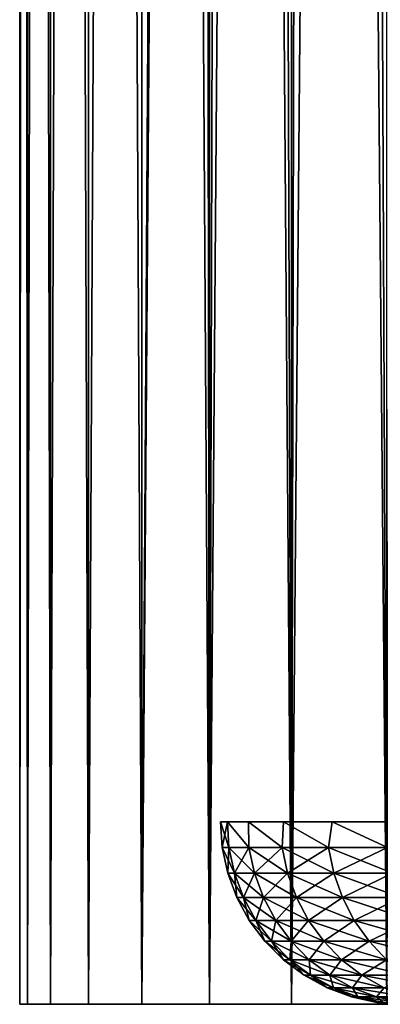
# Model space of a CAD drawing. Header units: millimetres. Extents: x -99 to 221, y -61 to 39.
# Tile 2 of 256: x -13 to -11.02, y -36.8 to -31.4. Entities that reach past the tile are written whole.
import ezdxf

# ---------------------------------------------------------------- set-up
doc = ezdxf.new("R2010")
doc.units = ezdxf.units.MM
doc.header["$LTSCALE"] = 33.374815
for name, color, linetype in [('1', 7, 'CONTINUOUS'), ('2', 7, 'CONTINUOUS'), ('3', 7, 'CONTINUOUS'), ('8', 7, 'CONTINUOUS'), ('9', 7, 'CONTINUOUS')]:
    doc.layers.add(name, color=color, linetype=linetype)

msp = doc.modelspace()

# ---------------------------------------------------------------- linework, layer by layer
at = {"layer": '1', "color": 7, "linetype": 'Continuous'}
for points in [[(-13, 23), (-12.9578, 23, -1.0461), (-13, -36.8), (-13, 23)], [(-13, -36.8), (-12.9578, 23, -1.0461), (-12.9578, -36.8, -1.046), (-13, -36.8)], [(-12.9578, 23, -1.0461), (-12.8317, 23, -2.0853), (-12.9578, -36.8, -1.046), (-12.9578, 23, -1.0461)], [(-12.9578, -36.8, -1.046), (-12.8317, 23, -2.0853), (-12.8317, -36.8, -2.0853), (-12.9578, -36.8, -1.046)], [(-12.8317, 23, -2.0853), (-12.6222, 23, -3.1111), (-12.8317, -36.8, -2.0853), (-12.8317, 23, -2.0853)], [(-12.8317, -36.8, -2.0853), (-12.6222, 23, -3.1111), (-12.6222, -36.8, -3.1111), (-12.8317, -36.8, -2.0853)], [(-12.6222, 23, -3.1111), (-12.331, 23, -4.1167), (-12.6222, -36.8, -3.1111), (-12.6222, 23, -3.1111)], [(-12.6222, -36.8, -3.1111), (-12.331, 23, -4.1167), (-12.331, -36.8, -4.1167), (-12.6222, -36.8, -3.1111)], [(-12.331, 23, -4.1167), (-11.9597, 23, -5.0956), (-12.331, -36.8, -4.1167), (-12.331, 23, -4.1167)], [(-12.331, -36.8, -4.1167), (-11.9597, 23, -5.0956), (-12.0208, 13.1533, -4.9497), (-12.331, -36.8, -4.1167)], [(-12.0208, 4.8467, -4.9497), (-12.331, -36.8, -4.1167), (-12.0208, 13.1533, -4.9497), (-12.0208, 4.8467, -4.9497)], [(-11.9597, -36.8, -5.0956), (-12.331, -36.8, -4.1167), (-12.0208, 4.8467, -4.9497), (-11.9597, -36.8, -5.0956)], [(-11.8489, 4.4042, -5.3483), (-11.9597, -36.8, -5.0956), (-12.0208, 4.8467, -4.9497), (-11.8489, 4.4042, -5.3483)], [(-11.6484, 4.0017, -5.7719), (-11.9597, -36.8, -5.0956), (-11.8489, 4.4042, -5.3483), (-11.6484, 4.0017, -5.7719)], [(-11.5109, -36.8, -6.0414), (-11.9597, -36.8, -5.0956), (-11.6484, 4.0017, -5.7719), (-11.5109, -36.8, -6.0414)], [(-11.4204, 3.6446, -6.2109), (-11.5109, -36.8, -6.0414), (-11.6484, 4.0017, -5.7719), (-11.4204, 3.6446, -6.2109)], [(-11.1663, 3.3359, -6.6568), (-11.5109, -36.8, -6.0414), (-11.4204, 3.6446, -6.2109), (-11.1663, 3.3359, -6.6568)], [(-10.9875, -36.8, -6.948), (-11.5109, -36.8, -6.0414), (-11.1663, 3.3359, -6.6568), (-10.9875, -36.8, -6.948)], [(-10.888, 3.0766, -7.1028), (-10.9875, -36.8, -6.948), (-11.1663, 3.3359, -6.6568), (-10.888, 3.0766, -7.1028)]]:
    msp.add_3dface(points, dxfattribs=at)
at = {"layer": '2', "color": 7, "linetype": 'Continuous'}
for points in [[(-12.9578, 23, 1.0461), (-13, 23), (-12.9578, -36.8, 1.046), (-12.9578, 23, 1.0461)], [(-13, 23), (-13, -36.8), (-12.9578, -36.8, 1.046), (-13, 23)], [(-12.8317, -36.8, 2.0853), (-12.9578, 23, 1.0461), (-12.9578, -36.8, 1.046), (-12.8317, -36.8, 2.0853)], [(-12.8317, 23, 2.0853), (-12.9578, 23, 1.0461), (-12.8317, -36.8, 2.0853), (-12.8317, 23, 2.0853)], [(-12.6222, -36.8, 3.1111), (-12.8317, 23, 2.0853), (-12.8317, -36.8, 2.0853), (-12.6222, -36.8, 3.1111)], [(-12.6222, 23, 3.1111), (-12.8317, 23, 2.0853), (-12.6222, -36.8, 3.1111), (-12.6222, 23, 3.1111)], [(-12.331, -36.8, 4.1167), (-12.6222, 23, 3.1111), (-12.6222, -36.8, 3.1111), (-12.331, -36.8, 4.1167)], [(-12.331, 23, 4.1167), (-12.6222, 23, 3.1111), (-12.331, -36.8, 4.1167), (-12.331, 23, 4.1167)], [(-11.9597, -36.8, 5.0956), (-12.331, 23, 4.1167), (-12.331, -36.8, 4.1167), (-11.9597, -36.8, 5.0956)], [(-11.9597, 23, 5.0956), (-12.331, 23, 4.1167), (-11.9597, -36.8, 5.0956), (-11.9597, 23, 5.0956)], [(-11.5109, -36.8, 6.0414), (-11.9597, 23, 5.0956), (-11.9597, -36.8, 5.0956), (-11.5109, -36.8, 6.0414)], [(-11.5109, 23, 6.0414), (-11.9597, 23, 5.0956), (-11.5109, -36.8, 6.0414), (-11.5109, 23, 6.0414)], [(-10.9875, -36.8, 6.948), (-11.5109, 23, 6.0414), (-11.5109, -36.8, 6.0414), (-10.9875, -36.8, 6.948)], [(-10.9875, 23, 6.9481), (-11.5109, 23, 6.0414), (-10.9875, -36.8, 6.948), (-10.9875, 23, 6.9481)]]:
    msp.add_3dface(points, dxfattribs=at)
at = {"layer": '3', "color": 7, "linetype": 'Continuous'}
for points in [[(-11.9611, -36.8, 0.9656), (-13, -36.8), (-12, -36.8), (-11.9611, -36.8, 0.9656)], [(-12.9578, -36.8, 1.046), (-13, -36.8), (-11.9611, -36.8, 0.9656), (-12.9578, -36.8, 1.046)], [(-13, -36.8), (-12.9578, -36.8, -1.046), (-12, -36.8), (-13, -36.8)], [(-11.9611, -36.8, -0.9656), (-12.9578, -36.8, -1.046), (-11.8446, -36.8, -1.925), (-11.9611, -36.8, -0.9656)], [(-12, -36.8), (-12.9578, -36.8, -1.046), (-11.9611, -36.8, -0.9656), (-12, -36.8)], [(-12.9578, -36.8, -1.046), (-12.8317, -36.8, -2.0853), (-11.8446, -36.8, -1.925), (-12.9578, -36.8, -1.046)], [(-12.8317, -36.8, 2.0853), (-12.9578, -36.8, 1.046), (-11.8446, -36.8, 1.925), (-12.8317, -36.8, 2.0853)], [(-11.8446, -36.8, 1.925), (-12.9578, -36.8, 1.046), (-11.9611, -36.8, 0.9656), (-11.8446, -36.8, 1.925)], [(-11.8446, -36.8, -1.925), (-12.8317, -36.8, -2.0853), (-11.6513, -36.8, -2.8718), (-11.8446, -36.8, -1.925)], [(-12.8317, -36.8, -2.0853), (-12.6222, -36.8, -3.1111), (-11.6513, -36.8, -2.8718), (-12.8317, -36.8, -2.0853)], [(-12.6222, -36.8, 3.1111), (-12.8317, -36.8, 2.0853), (-11.6513, -36.8, 2.8718), (-12.6222, -36.8, 3.1111)], [(-11.6513, -36.8, 2.8718), (-12.8317, -36.8, 2.0853), (-11.8446, -36.8, 1.925), (-11.6513, -36.8, 2.8718)], [(-11.6513, -36.8, -2.8718), (-12.6222, -36.8, -3.1111), (-11.3824, -36.8, -3.8), (-11.6513, -36.8, -2.8718)], [(-12.6222, -36.8, -3.1111), (-12.331, -36.8, -4.1167), (-11.3824, -36.8, -3.8), (-12.6222, -36.8, -3.1111)], [(-12.331, -36.8, 4.1167), (-12.6222, -36.8, 3.1111), (-11.3824, -36.8, 3.8), (-12.331, -36.8, 4.1167)], [(-11.3824, -36.8, 3.8), (-12.6222, -36.8, 3.1111), (-11.6513, -36.8, 2.8718), (-11.3824, -36.8, 3.8)], [(-11.3824, -36.8, -3.8), (-12.331, -36.8, -4.1167), (-11.0397, -36.8, -4.7036), (-11.3824, -36.8, -3.8)], [(-12.331, -36.8, -4.1167), (-11.9597, -36.8, -5.0956), (-11.0397, -36.8, -4.7036), (-12.331, -36.8, -4.1167)], [(-11.9597, -36.8, 5.0956), (-12.331, -36.8, 4.1167), (-11.0397, -36.8, 4.7036), (-11.9597, -36.8, 5.0956)], [(-11.0397, -36.8, 4.7036), (-12.331, -36.8, 4.1167), (-11.3824, -36.8, 3.8), (-11.0397, -36.8, 4.7036)], [(-11.0397, -36.8, -4.7036), (-11.9597, -36.8, -5.0956), (-10.6255, -36.8, -5.5767), (-11.0397, -36.8, -4.7036)], [(-11.9597, -36.8, -5.0956), (-11.5109, -36.8, -6.0414), (-10.6255, -36.8, -5.5767), (-11.9597, -36.8, -5.0956)], [(-11.5109, -36.8, 6.0414), (-11.9597, -36.8, 5.0956), (-10.6255, -36.8, 5.5767), (-11.5109, -36.8, 6.0414)], [(-10.6255, -36.8, 5.5767), (-11.9597, -36.8, 5.0956), (-11.0397, -36.8, 4.7036), (-10.6255, -36.8, 5.5767)], [(-10.6255, -36.8, -5.5767), (-11.5109, -36.8, -6.0414), (-10.1423, -36.8, -6.4136), (-10.6255, -36.8, -5.5767)], [(-11.5109, -36.8, -6.0414), (-10.9875, -36.8, -6.948), (-10.1423, -36.8, -6.4136), (-11.5109, -36.8, -6.0414)], [(-10.9875, -36.8, 6.948), (-11.5109, -36.8, 6.0414), (-10.1423, -36.8, 6.4136), (-10.9875, -36.8, 6.948)], [(-10.1423, -36.8, 6.4136), (-11.5109, -36.8, 6.0414), (-10.6255, -36.8, 5.5767), (-10.1423, -36.8, 6.4136)]]:
    msp.add_3dface(points, dxfattribs=at)
at = {"layer": '8', "color": 3, "linetype": 'Continuous'}
for points in [[(-11.8614, -35.8, -0.9576), (-11.89, -35.941), (-11.9, -35.8), (-11.8614, -35.8, -0.9576)], [(-11.8534, -35.941, -0.9329), (-11.89, -35.941), (-11.8614, -35.8, -0.9576), (-11.8534, -35.941, -0.9329)], [(-11.7459, -35.8, -1.9089), (-11.7436, -35.941, -1.86), (-11.8614, -35.8, -0.9576), (-11.7459, -35.8, -1.9089)], [(-11.7436, -35.941, -1.86), (-11.8534, -35.941, -0.9329), (-11.8614, -35.8, -0.9576), (-11.7436, -35.941, -1.86)], [(-11.5542, -35.8, -2.8479), (-11.5615, -35.941, -2.7757), (-11.7459, -35.8, -1.9089), (-11.5542, -35.8, -2.8479)], [(-11.5615, -35.941, -2.7757), (-11.7436, -35.941, -1.86), (-11.7459, -35.8, -1.9089), (-11.5615, -35.941, -2.7757)], [(-11.3081, -35.941, -3.6742), (-11.5615, -35.941, -2.7757), (-11.5542, -35.8, -2.8479), (-11.3081, -35.941, -3.6742)], [(-11.2876, -35.8, -3.7683), (-11.3081, -35.941, -3.6742), (-11.5542, -35.8, -2.8479), (-11.2876, -35.8, -3.7683)], [(-10.9849, -35.941, -4.5501), (-11.3081, -35.941, -3.6742), (-11.2876, -35.8, -3.7683), (-10.9849, -35.941, -4.5501)], [(-10.9478, -35.8, -4.6644), (-10.9849, -35.941, -4.5501), (-11.2876, -35.8, -3.7683), (-10.9478, -35.8, -4.6644)], [(-11.8534, -35.941, -0.9329), (-11.8598, -36.0806), (-11.89, -35.941), (-11.8534, -35.941, -0.9329)], [(-11.8233, -36.0806, -0.9305), (-11.8598, -36.0806), (-11.8534, -35.941, -0.9329), (-11.8233, -36.0806, -0.9305)], [(-11.7436, -35.941, -1.86), (-11.8233, -36.0806, -0.9305), (-11.8534, -35.941, -0.9329), (-11.7436, -35.941, -1.86)], [(-11.7138, -36.0806, -1.8553), (-11.8233, -36.0806, -0.9305), (-11.7436, -35.941, -1.86), (-11.7138, -36.0806, -1.8553)], [(-11.5615, -35.941, -2.7757), (-11.7138, -36.0806, -1.8553), (-11.7436, -35.941, -1.86), (-11.5615, -35.941, -2.7757)], [(-11.5321, -36.0806, -2.7686), (-11.7138, -36.0806, -1.8553), (-11.5615, -35.941, -2.7757), (-11.5321, -36.0806, -2.7686)], [(-11.3081, -35.941, -3.6742), (-11.5321, -36.0806, -2.7686), (-11.5615, -35.941, -2.7757), (-11.3081, -35.941, -3.6742)], [(-11.2794, -36.0806, -3.6649), (-11.5321, -36.0806, -2.7686), (-11.3081, -35.941, -3.6742), (-11.2794, -36.0806, -3.6649)], [(-10.9849, -35.941, -4.5501), (-11.2794, -36.0806, -3.6649), (-11.3081, -35.941, -3.6742), (-10.9849, -35.941, -4.5501)], [(-10.957, -36.0806, -4.5386), (-11.2794, -36.0806, -3.6649), (-10.9849, -35.941, -4.5501), (-10.957, -36.0806, -4.5386)], [(-11.8233, -36.0806, -0.9305), (-11.81, -36.2145), (-11.8598, -36.0806), (-11.8233, -36.0806, -0.9305)], [(-11.7736, -36.2145, -0.9266), (-11.81, -36.2145), (-11.8233, -36.0806, -0.9305), (-11.7736, -36.2145, -0.9266)], [(-11.7138, -36.0806, -1.8553), (-11.7736, -36.2145, -0.9266), (-11.8233, -36.0806, -0.9305), (-11.7138, -36.0806, -1.8553)], [(-11.6646, -36.2145, -1.8475), (-11.7736, -36.2145, -0.9266), (-11.7138, -36.0806, -1.8553), (-11.6646, -36.2145, -1.8475)], [(-11.5321, -36.0806, -2.7686), (-11.6646, -36.2145, -1.8475), (-11.7138, -36.0806, -1.8553), (-11.5321, -36.0806, -2.7686)], [(-11.4837, -36.2145, -2.757), (-11.6646, -36.2145, -1.8475), (-11.5321, -36.0806, -2.7686), (-11.4837, -36.2145, -2.757)], [(-11.2794, -36.0806, -3.6649), (-11.4837, -36.2145, -2.757), (-11.5321, -36.0806, -2.7686), (-11.2794, -36.0806, -3.6649)], [(-11.232, -36.2145, -3.6495), (-11.4837, -36.2145, -2.757), (-11.2794, -36.0806, -3.6649), (-11.232, -36.2145, -3.6495)], [(-10.957, -36.0806, -4.5386), (-11.232, -36.2145, -3.6495), (-11.2794, -36.0806, -3.6649), (-10.957, -36.0806, -4.5386)], [(-10.9111, -36.2145, -4.5195), (-11.232, -36.2145, -3.6495), (-10.957, -36.0806, -4.5386), (-10.9111, -36.2145, -4.5195)], [(-11.7736, -36.2145, -0.9266), (-11.7417, -36.3399), (-11.81, -36.2145), (-11.7736, -36.2145, -0.9266)], [(-11.7055, -36.3399, -0.9212), (-11.7417, -36.3399), (-11.7736, -36.2145, -0.9266), (-11.7055, -36.3399, -0.9212)], [(-11.6646, -36.2145, -1.8475), (-11.7055, -36.3399, -0.9212), (-11.7736, -36.2145, -0.9266), (-11.6646, -36.2145, -1.8475)], [(-11.5972, -36.3399, -1.8368), (-11.7055, -36.3399, -0.9212), (-11.6646, -36.2145, -1.8475), (-11.5972, -36.3399, -1.8368)], [(-11.4837, -36.2145, -2.757), (-11.5972, -36.3399, -1.8368), (-11.6646, -36.2145, -1.8475), (-11.4837, -36.2145, -2.757)], [(-11.4173, -36.3399, -2.741), (-11.5972, -36.3399, -1.8368), (-11.4837, -36.2145, -2.757), (-11.4173, -36.3399, -2.741)], [(-11.232, -36.2145, -3.6495), (-11.4173, -36.3399, -2.741), (-11.4837, -36.2145, -2.757), (-11.232, -36.2145, -3.6495)], [(-11.167, -36.3399, -3.6284), (-11.4173, -36.3399, -2.741), (-11.232, -36.2145, -3.6495), (-11.167, -36.3399, -3.6284)], [(-10.9111, -36.2145, -4.5195), (-11.167, -36.3399, -3.6284), (-11.232, -36.2145, -3.6495), (-10.9111, -36.2145, -4.5195)], [(-10.8479, -36.3399, -4.4934), (-11.167, -36.3399, -3.6284), (-10.9111, -36.2145, -4.5195), (-10.8479, -36.3399, -4.4934)], [(-11.7055, -36.3399, -0.9212), (-11.6562, -36.4543), (-11.7417, -36.3399), (-11.7055, -36.3399, -0.9212)], [(-11.5972, -36.3399, -1.8368), (-11.6203, -36.4543, -0.9145), (-11.7055, -36.3399, -0.9212), (-11.5972, -36.3399, -1.8368)], [(-11.6203, -36.4543, -0.9145), (-11.6562, -36.4543), (-11.7055, -36.3399, -0.9212), (-11.6203, -36.4543, -0.9145)], [(-11.5127, -36.4543, -1.8234), (-11.6203, -36.4543, -0.9145), (-11.5972, -36.3399, -1.8368), (-11.5127, -36.4543, -1.8234)], [(-11.4173, -36.3399, -2.741), (-11.5127, -36.4543, -1.8234), (-11.5972, -36.3399, -1.8368), (-11.4173, -36.3399, -2.741)], [(-11.3342, -36.4543, -2.7211), (-11.5127, -36.4543, -1.8234), (-11.4173, -36.3399, -2.741), (-11.3342, -36.4543, -2.7211)], [(-11.167, -36.3399, -3.6284), (-11.3342, -36.4543, -2.7211), (-11.4173, -36.3399, -2.741), (-11.167, -36.3399, -3.6284)], [(-11.0857, -36.4543, -3.602), (-11.3342, -36.4543, -2.7211), (-11.167, -36.3399, -3.6284), (-11.0857, -36.4543, -3.602)], [(-10.8479, -36.3399, -4.4934), (-11.0857, -36.4543, -3.602), (-11.167, -36.3399, -3.6284), (-10.8479, -36.3399, -4.4934)], [(-10.7689, -36.4543, -4.4606), (-11.0857, -36.4543, -3.602), (-10.8479, -36.3399, -4.4934), (-10.7689, -36.4543, -4.4606)], [(-11.6203, -36.4543, -0.9145), (-11.5553, -36.5554), (-11.6562, -36.4543), (-11.6203, -36.4543, -0.9145)], [(-11.5197, -36.5554, -0.9066), (-11.5553, -36.5554), (-11.6203, -36.4543, -0.9145), (-11.5197, -36.5554, -0.9066)], [(-11.5127, -36.4543, -1.8234), (-11.5197, -36.5554, -0.9066), (-11.6203, -36.4543, -0.9145), (-11.5127, -36.4543, -1.8234)], [(-11.413, -36.5554, -1.8076), (-11.5197, -36.5554, -0.9066), (-11.5127, -36.4543, -1.8234), (-11.413, -36.5554, -1.8076)], [(-11.3342, -36.4543, -2.7211), (-11.413, -36.5554, -1.8076), (-11.5127, -36.4543, -1.8234), (-11.3342, -36.4543, -2.7211)], [(-11.236, -36.5554, -2.6975), (-11.413, -36.5554, -1.8076), (-11.3342, -36.4543, -2.7211), (-11.236, -36.5554, -2.6975)], [(-11.0857, -36.4543, -3.602), (-11.236, -36.5554, -2.6975), (-11.3342, -36.4543, -2.7211), (-11.0857, -36.4543, -3.602)], [(-10.9897, -36.5554, -3.5708), (-11.236, -36.5554, -2.6975), (-11.0857, -36.4543, -3.602), (-10.9897, -36.5554, -3.5708)], [(-10.7689, -36.4543, -4.4606), (-10.9897, -36.5554, -3.5708), (-11.0857, -36.4543, -3.602), (-10.7689, -36.4543, -4.4606)], [(-11.5197, -36.5554, -0.9066), (-11.441, -36.641), (-11.5553, -36.5554), (-11.5197, -36.5554, -0.9066)], [(-11.4057, -36.641, -0.8977), (-11.441, -36.641), (-11.5197, -36.5554, -0.9066), (-11.4057, -36.641, -0.8977)], [(-11.413, -36.5554, -1.8076), (-11.4057, -36.641, -0.8977), (-11.5197, -36.5554, -0.9066), (-11.413, -36.5554, -1.8076)], [(-11.3001, -36.641, -1.7898), (-11.4057, -36.641, -0.8977), (-11.413, -36.5554, -1.8076), (-11.3001, -36.641, -1.7898)], [(-11.236, -36.5554, -2.6975), (-11.3001, -36.641, -1.7898), (-11.413, -36.5554, -1.8076), (-11.236, -36.5554, -2.6975)], [(-11.1249, -36.641, -2.6708), (-11.3001, -36.641, -1.7898), (-11.236, -36.5554, -2.6975), (-11.1249, -36.641, -2.6708)], [(-10.9897, -36.5554, -3.5708), (-11.1249, -36.641, -2.6708), (-11.236, -36.5554, -2.6975), (-10.9897, -36.5554, -3.5708)], [(-10.881, -36.641, -3.5355), (-11.1249, -36.641, -2.6708), (-10.9897, -36.5554, -3.5708), (-10.881, -36.641, -3.5355)], [(-11.4057, -36.641, -0.8977), (-11.3157, -36.7095), (-11.441, -36.641), (-11.4057, -36.641, -0.8977)], [(-11.2808, -36.7095, -0.8878), (-11.3157, -36.7095), (-11.4057, -36.641, -0.8977), (-11.2808, -36.7095, -0.8878)], [(-11.3001, -36.641, -1.7898), (-11.2808, -36.7095, -0.8878), (-11.4057, -36.641, -0.8977), (-11.3001, -36.641, -1.7898)], [(-11.1764, -36.7095, -1.7702), (-11.2808, -36.7095, -0.8878), (-11.3001, -36.641, -1.7898), (-11.1764, -36.7095, -1.7702)], [(-11.1249, -36.641, -2.6708), (-11.1764, -36.7095, -1.7702), (-11.3001, -36.641, -1.7898), (-11.1249, -36.641, -2.6708)], [(-11.003, -36.7095, -2.6416), (-11.1764, -36.7095, -1.7702), (-11.1249, -36.641, -2.6708), (-11.003, -36.7095, -2.6416)], [(-10.881, -36.641, -3.5355), (-11.003, -36.7095, -2.6416), (-11.1249, -36.641, -2.6708), (-10.881, -36.641, -3.5355)], [(-11.2808, -36.7095, -0.8878), (-11.1819, -36.7595), (-11.3157, -36.7095), (-11.2808, -36.7095, -0.8878)], [(-11.1764, -36.7095, -1.7702), (-11.1474, -36.7595, -0.8773), (-11.2808, -36.7095, -0.8878), (-11.1764, -36.7095, -1.7702)], [(-11.1474, -36.7595, -0.8773), (-11.1819, -36.7595), (-11.2808, -36.7095, -0.8878), (-11.1474, -36.7595, -0.8773)], [(-11.003, -36.7095, -2.6416), (-11.0442, -36.7595, -1.7492), (-11.1764, -36.7095, -1.7702), (-11.003, -36.7095, -2.6416)], [(-11.0442, -36.7595, -1.7492), (-11.1474, -36.7595, -0.8773), (-11.1764, -36.7095, -1.7702), (-11.0442, -36.7595, -1.7492)], [(-10.8729, -36.7595, -2.6104), (-11.0442, -36.7595, -1.7492), (-11.003, -36.7095, -2.6416), (-10.8729, -36.7595, -2.6104)], [(-11.1474, -36.7595, -0.8773), (-11.0423, -36.7898), (-11.1819, -36.7595), (-11.1474, -36.7595, -0.8773)], [(-11.0442, -36.7595, -1.7492), (-11.0083, -36.7898, -0.8664), (-11.1474, -36.7595, -0.8773), (-11.0442, -36.7595, -1.7492)], [(-11.0083, -36.7898, -0.8664), (-11.0423, -36.7898), (-11.1474, -36.7595, -0.8773), (-11.0083, -36.7898, -0.8664)], [(-10.8729, -36.7595, -2.6104), (-10.9064, -36.7898, -1.7274), (-11.0442, -36.7595, -1.7492), (-10.8729, -36.7595, -2.6104)], [(-10.9064, -36.7898, -1.7274), (-11.0083, -36.7898, -0.8664), (-11.0442, -36.7595, -1.7492), (-10.9064, -36.7898, -1.7274)], [(-11.0083, -36.7898, -0.8664), (-10.9, -36.8), (-11.0423, -36.7898), (-11.0083, -36.7898, -0.8664)]]:
    msp.add_3dface(points, dxfattribs=at)
at = {"layer": '9', "color": 3, "linetype": 'Continuous'}
for points in [[(-11.9, -35.8), (-11.8534, -35.941, 0.9329), (-11.8614, -35.8, 0.9576), (-11.9, -35.8)], [(-11.9, -35.8), (-11.89, -35.941), (-11.8534, -35.941, 0.9329), (-11.9, -35.8)], [(-11.8534, -35.941, 0.9329), (-11.7436, -35.941, 1.86), (-11.8614, -35.8, 0.9576), (-11.8534, -35.941, 0.9329)], [(-11.8614, -35.8, 0.9576), (-11.7436, -35.941, 1.86), (-11.7459, -35.8, 1.9089), (-11.8614, -35.8, 0.9576)], [(-11.7436, -35.941, 1.86), (-11.5615, -35.941, 2.7757), (-11.7459, -35.8, 1.9089), (-11.7436, -35.941, 1.86)], [(-11.7459, -35.8, 1.9089), (-11.5615, -35.941, 2.7757), (-11.5542, -35.8, 2.8479), (-11.7459, -35.8, 1.9089)], [(-11.5615, -35.941, 2.7757), (-11.3081, -35.941, 3.6742), (-11.5542, -35.8, 2.8479), (-11.5615, -35.941, 2.7757)], [(-11.5542, -35.8, 2.8479), (-11.3081, -35.941, 3.6742), (-11.2876, -35.8, 3.7683), (-11.5542, -35.8, 2.8479)], [(-11.3081, -35.941, 3.6742), (-10.9849, -35.941, 4.5501), (-11.2876, -35.8, 3.7683), (-11.3081, -35.941, 3.6742)], [(-11.2876, -35.8, 3.7683), (-10.9849, -35.941, 4.5501), (-10.9478, -35.8, 4.6644), (-11.2876, -35.8, 3.7683)], [(-11.89, -35.941), (-11.8598, -36.0806), (-11.8233, -36.0806, 0.9305), (-11.89, -35.941)], [(-11.89, -35.941), (-11.8233, -36.0806, 0.9305), (-11.8534, -35.941, 0.9329), (-11.89, -35.941)], [(-11.8233, -36.0806, 0.9305), (-11.7138, -36.0806, 1.8553), (-11.8534, -35.941, 0.9329), (-11.8233, -36.0806, 0.9305)], [(-11.8534, -35.941, 0.9329), (-11.7138, -36.0806, 1.8553), (-11.7436, -35.941, 1.86), (-11.8534, -35.941, 0.9329)], [(-11.7138, -36.0806, 1.8553), (-11.5321, -36.0806, 2.7686), (-11.7436, -35.941, 1.86), (-11.7138, -36.0806, 1.8553)], [(-11.7436, -35.941, 1.86), (-11.5321, -36.0806, 2.7686), (-11.5615, -35.941, 2.7757), (-11.7436, -35.941, 1.86)], [(-11.5321, -36.0806, 2.7686), (-11.2794, -36.0806, 3.6649), (-11.5615, -35.941, 2.7757), (-11.5321, -36.0806, 2.7686)], [(-11.5615, -35.941, 2.7757), (-11.2794, -36.0806, 3.6649), (-11.3081, -35.941, 3.6742), (-11.5615, -35.941, 2.7757)], [(-11.2794, -36.0806, 3.6649), (-10.957, -36.0806, 4.5386), (-11.3081, -35.941, 3.6742), (-11.2794, -36.0806, 3.6649)], [(-11.3081, -35.941, 3.6742), (-10.957, -36.0806, 4.5386), (-10.9849, -35.941, 4.5501), (-11.3081, -35.941, 3.6742)], [(-11.8598, -36.0806), (-11.81, -36.2145), (-11.7736, -36.2145, 0.9266), (-11.8598, -36.0806)], [(-11.8598, -36.0806), (-11.7736, -36.2145, 0.9266), (-11.8233, -36.0806, 0.9305), (-11.8598, -36.0806)], [(-11.7736, -36.2145, 0.9266), (-11.6646, -36.2145, 1.8475), (-11.8233, -36.0806, 0.9305), (-11.7736, -36.2145, 0.9266)], [(-11.8233, -36.0806, 0.9305), (-11.6646, -36.2145, 1.8475), (-11.7138, -36.0806, 1.8553), (-11.8233, -36.0806, 0.9305)], [(-11.6646, -36.2145, 1.8475), (-11.4837, -36.2145, 2.757), (-11.7138, -36.0806, 1.8553), (-11.6646, -36.2145, 1.8475)], [(-11.7138, -36.0806, 1.8553), (-11.4837, -36.2145, 2.757), (-11.5321, -36.0806, 2.7686), (-11.7138, -36.0806, 1.8553)], [(-11.4837, -36.2145, 2.757), (-11.232, -36.2145, 3.6495), (-11.5321, -36.0806, 2.7686), (-11.4837, -36.2145, 2.757)], [(-11.5321, -36.0806, 2.7686), (-11.232, -36.2145, 3.6495), (-11.2794, -36.0806, 3.6649), (-11.5321, -36.0806, 2.7686)], [(-11.232, -36.2145, 3.6495), (-10.9111, -36.2145, 4.5195), (-11.2794, -36.0806, 3.6649), (-11.232, -36.2145, 3.6495)], [(-11.2794, -36.0806, 3.6649), (-10.9111, -36.2145, 4.5195), (-10.957, -36.0806, 4.5386), (-11.2794, -36.0806, 3.6649)], [(-11.81, -36.2145), (-11.7055, -36.3399, 0.9212), (-11.7736, -36.2145, 0.9266), (-11.81, -36.2145)], [(-11.81, -36.2145), (-11.7417, -36.3399), (-11.7055, -36.3399, 0.9212), (-11.81, -36.2145)], [(-11.7736, -36.2145, 0.9266), (-11.5972, -36.3399, 1.8368), (-11.6646, -36.2145, 1.8475), (-11.7736, -36.2145, 0.9266)], [(-11.7055, -36.3399, 0.9212), (-11.5972, -36.3399, 1.8368), (-11.7736, -36.2145, 0.9266), (-11.7055, -36.3399, 0.9212)], [(-11.6646, -36.2145, 1.8475), (-11.4173, -36.3399, 2.741), (-11.4837, -36.2145, 2.757), (-11.6646, -36.2145, 1.8475)], [(-11.5972, -36.3399, 1.8368), (-11.4173, -36.3399, 2.741), (-11.6646, -36.2145, 1.8475), (-11.5972, -36.3399, 1.8368)], [(-11.4837, -36.2145, 2.757), (-11.167, -36.3399, 3.6284), (-11.232, -36.2145, 3.6495), (-11.4837, -36.2145, 2.757)], [(-11.4173, -36.3399, 2.741), (-11.167, -36.3399, 3.6284), (-11.4837, -36.2145, 2.757), (-11.4173, -36.3399, 2.741)], [(-11.232, -36.2145, 3.6495), (-10.8479, -36.3399, 4.4934), (-10.9111, -36.2145, 4.5195), (-11.232, -36.2145, 3.6495)], [(-11.167, -36.3399, 3.6284), (-10.8479, -36.3399, 4.4934), (-11.232, -36.2145, 3.6495), (-11.167, -36.3399, 3.6284)], [(-11.7417, -36.3399), (-11.6203, -36.4543, 0.9145), (-11.7055, -36.3399, 0.9212), (-11.7417, -36.3399)], [(-11.7417, -36.3399), (-11.6562, -36.4543), (-11.6203, -36.4543, 0.9145), (-11.7417, -36.3399)], [(-11.7055, -36.3399, 0.9212), (-11.5127, -36.4543, 1.8234), (-11.5972, -36.3399, 1.8368), (-11.7055, -36.3399, 0.9212)], [(-11.6203, -36.4543, 0.9145), (-11.5127, -36.4543, 1.8234), (-11.7055, -36.3399, 0.9212), (-11.6203, -36.4543, 0.9145)], [(-11.5972, -36.3399, 1.8368), (-11.3342, -36.4543, 2.7211), (-11.4173, -36.3399, 2.741), (-11.5972, -36.3399, 1.8368)], [(-11.5127, -36.4543, 1.8234), (-11.3342, -36.4543, 2.7211), (-11.5972, -36.3399, 1.8368), (-11.5127, -36.4543, 1.8234)], [(-11.4173, -36.3399, 2.741), (-11.0857, -36.4543, 3.602), (-11.167, -36.3399, 3.6284), (-11.4173, -36.3399, 2.741)], [(-11.3342, -36.4543, 2.7211), (-11.0857, -36.4543, 3.602), (-11.4173, -36.3399, 2.741), (-11.3342, -36.4543, 2.7211)], [(-11.167, -36.3399, 3.6284), (-10.7689, -36.4543, 4.4606), (-10.8479, -36.3399, 4.4934), (-11.167, -36.3399, 3.6284)], [(-11.0857, -36.4543, 3.602), (-10.7689, -36.4543, 4.4606), (-11.167, -36.3399, 3.6284), (-11.0857, -36.4543, 3.602)], [(-11.6562, -36.4543), (-11.5553, -36.5554), (-11.5197, -36.5554, 0.9066), (-11.6562, -36.4543)], [(-11.6562, -36.4543), (-11.5197, -36.5554, 0.9066), (-11.6203, -36.4543, 0.9145), (-11.6562, -36.4543)], [(-11.6203, -36.4543, 0.9145), (-11.413, -36.5554, 1.8076), (-11.5127, -36.4543, 1.8234), (-11.6203, -36.4543, 0.9145)], [(-11.5197, -36.5554, 0.9066), (-11.413, -36.5554, 1.8076), (-11.6203, -36.4543, 0.9145), (-11.5197, -36.5554, 0.9066)], [(-11.5127, -36.4543, 1.8234), (-11.236, -36.5554, 2.6975), (-11.3342, -36.4543, 2.7211), (-11.5127, -36.4543, 1.8234)], [(-11.413, -36.5554, 1.8076), (-11.236, -36.5554, 2.6975), (-11.5127, -36.4543, 1.8234), (-11.413, -36.5554, 1.8076)], [(-11.3342, -36.4543, 2.7211), (-10.9897, -36.5554, 3.5708), (-11.0857, -36.4543, 3.602), (-11.3342, -36.4543, 2.7211)], [(-11.236, -36.5554, 2.6975), (-10.9897, -36.5554, 3.5708), (-11.3342, -36.4543, 2.7211), (-11.236, -36.5554, 2.6975)], [(-11.0857, -36.4543, 3.602), (-10.6757, -36.5554, 4.422), (-10.7689, -36.4543, 4.4606), (-11.0857, -36.4543, 3.602)], [(-10.9897, -36.5554, 3.5708), (-10.6757, -36.5554, 4.422), (-11.0857, -36.4543, 3.602), (-10.9897, -36.5554, 3.5708)], [(-11.5553, -36.5554), (-11.4057, -36.641, 0.8977), (-11.5197, -36.5554, 0.9066), (-11.5553, -36.5554)], [(-11.5553, -36.5554), (-11.441, -36.641), (-11.4057, -36.641, 0.8977), (-11.5553, -36.5554)], [(-11.5197, -36.5554, 0.9066), (-11.3001, -36.641, 1.7898), (-11.413, -36.5554, 1.8076), (-11.5197, -36.5554, 0.9066)], [(-11.4057, -36.641, 0.8977), (-11.3001, -36.641, 1.7898), (-11.5197, -36.5554, 0.9066), (-11.4057, -36.641, 0.8977)], [(-11.3001, -36.641, 1.7898), (-11.1249, -36.641, 2.6708), (-11.413, -36.5554, 1.8076), (-11.3001, -36.641, 1.7898)], [(-11.413, -36.5554, 1.8076), (-11.1249, -36.641, 2.6708), (-11.236, -36.5554, 2.6975), (-11.413, -36.5554, 1.8076)], [(-11.1249, -36.641, 2.6708), (-10.881, -36.641, 3.5355), (-11.236, -36.5554, 2.6975), (-11.1249, -36.641, 2.6708)], [(-11.236, -36.5554, 2.6975), (-10.881, -36.641, 3.5355), (-10.9897, -36.5554, 3.5708), (-11.236, -36.5554, 2.6975)], [(-11.441, -36.641), (-11.2808, -36.7095, 0.8878), (-11.4057, -36.641, 0.8977), (-11.441, -36.641)], [(-11.441, -36.641), (-11.3157, -36.7095), (-11.2808, -36.7095, 0.8878), (-11.441, -36.641)], [(-11.2808, -36.7095, 0.8878), (-11.1764, -36.7095, 1.7702), (-11.4057, -36.641, 0.8977), (-11.2808, -36.7095, 0.8878)], [(-11.4057, -36.641, 0.8977), (-11.1764, -36.7095, 1.7702), (-11.3001, -36.641, 1.7898), (-11.4057, -36.641, 0.8977)], [(-11.1764, -36.7095, 1.7702), (-11.003, -36.7095, 2.6416), (-11.3001, -36.641, 1.7898), (-11.1764, -36.7095, 1.7702)], [(-11.3001, -36.641, 1.7898), (-11.003, -36.7095, 2.6416), (-11.1249, -36.641, 2.6708), (-11.3001, -36.641, 1.7898)], [(-11.003, -36.7095, 2.6416), (-10.7618, -36.7095, 3.4967), (-11.1249, -36.641, 2.6708), (-11.003, -36.7095, 2.6416)], [(-11.1249, -36.641, 2.6708), (-10.7618, -36.7095, 3.4967), (-10.881, -36.641, 3.5355), (-11.1249, -36.641, 2.6708)], [(-11.3157, -36.7095), (-11.1474, -36.7595, 0.8773), (-11.2808, -36.7095, 0.8878), (-11.3157, -36.7095)], [(-11.3157, -36.7095), (-11.1819, -36.7595), (-11.1474, -36.7595, 0.8773), (-11.3157, -36.7095)], [(-11.2808, -36.7095, 0.8878), (-11.0442, -36.7595, 1.7492), (-11.1764, -36.7095, 1.7702), (-11.2808, -36.7095, 0.8878)], [(-11.1474, -36.7595, 0.8773), (-11.0442, -36.7595, 1.7492), (-11.2808, -36.7095, 0.8878), (-11.1474, -36.7595, 0.8773)], [(-11.0442, -36.7595, 1.7492), (-10.8729, -36.7595, 2.6104), (-11.1764, -36.7095, 1.7702), (-11.0442, -36.7595, 1.7492)], [(-11.1764, -36.7095, 1.7702), (-10.8729, -36.7595, 2.6104), (-11.003, -36.7095, 2.6416), (-11.1764, -36.7095, 1.7702)], [(-11.1819, -36.7595), (-11.0083, -36.7898, 0.8664), (-11.1474, -36.7595, 0.8773), (-11.1819, -36.7595)], [(-11.1819, -36.7595), (-11.0423, -36.7898), (-11.0083, -36.7898, 0.8664), (-11.1819, -36.7595)], [(-11.1474, -36.7595, 0.8773), (-10.9064, -36.7898, 1.7274), (-11.0442, -36.7595, 1.7492), (-11.1474, -36.7595, 0.8773)], [(-11.0083, -36.7898, 0.8664), (-10.9064, -36.7898, 1.7274), (-11.1474, -36.7595, 0.8773), (-11.0083, -36.7898, 0.8664)], [(-11.0442, -36.7595, 1.7492), (-10.7372, -36.7898, 2.5778), (-10.8729, -36.7595, 2.6104), (-11.0442, -36.7595, 1.7492)], [(-10.9064, -36.7898, 1.7274), (-10.7372, -36.7898, 2.5778), (-11.0442, -36.7595, 1.7492), (-10.9064, -36.7898, 1.7274)], [(-11.0423, -36.7898), (-10.8907, -36.8, 0.4501), (-11.0083, -36.7898, 0.8664), (-11.0423, -36.7898)], [(-10.9, -36.8), (-10.8907, -36.8, 0.4501), (-11.0423, -36.7898), (-10.9, -36.8)]]:
    msp.add_3dface(points, dxfattribs=at)

doc.saveas('drawing.dxf')
